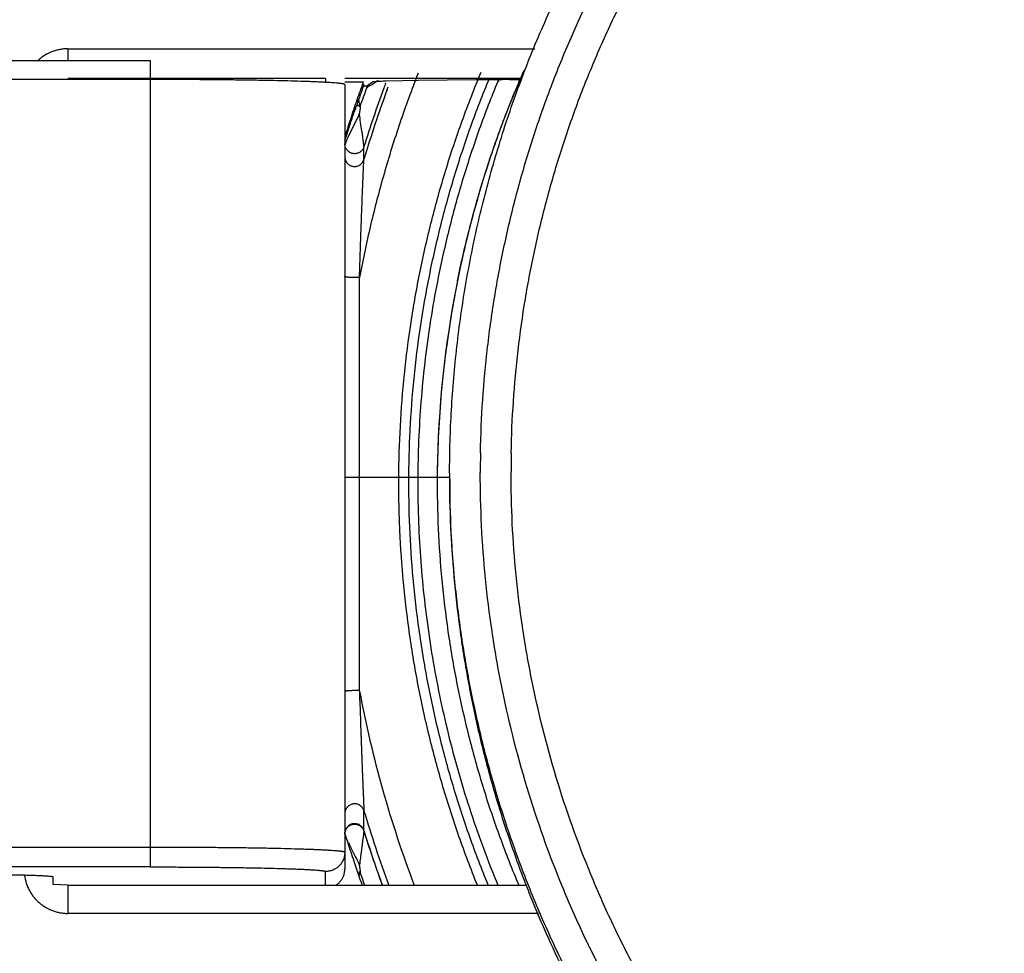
# Paper-space layout 'DRW0010_1_1' of a CAD drawing. Header units: millimetres. Extents: x 0 to 420, y 0 to 297.
# Tile 47 of 108: x 149.37 to 152.41, y 162.73 to 165.61. Entities that reach past the tile are written whole.
import ezdxf

# ---------------------------------------------------------------- set-up
doc = ezdxf.new("R2010")
doc.units = ezdxf.units.MM
doc.header["$LTSCALE"] = 23.1
doc.layers.get('0').update_dxf_attribs({"linetype": 'CONTINUOUS'})
doc.layers.add('COURBES', color=7, linetype='CONTINUOUS')
doc.layers.add('DIM_PILOTEES', color=7, linetype='CONTINUOUS')
doc.styles.get("Standard").update_dxf_attribs({"font": 'txt', "width": 0.7})
doc.dimstyles.new('DIMSTYLE_6', dxfattribs={"dimtxt": 2.5, "dimasz": 3.5, "dimexe": 2, "dimexo": 0, "dimtad": 1, "dimlfac": 3.333333, "dimdsep": 46, "dimtxsty": 'Standard', "dimblk": '_FILLED', "dimblk1": '_FILLED', "dimblk2": '_FILLED', "dimcen": 0.09, "dimazin": 2, "dimtp": 0.2, "dimtm": 0.2, "dimtfac": 1, "dimtofl": 0, "dimtmove": 0, "dimatfit": 3, "dimldrblk": '_FILLED', "dimfxl": 0, "dimtolj": 1, "dimarcsym": 0})

# ---------------------------------------------------------------- blocks, each defined once
blk = doc.blocks.new('_FILLED')
at = {"color": 0, "linetype": 'ByBlock'}
blk.add_solid([(0, 0), (-1, 0.14286), (-1, -0.14286)], dxfattribs=at)
blk = doc.blocks.new('*D13')
at = {"layer": 'DIM_PILOTEES', "color": 2, "linetype": 'Continuous'}
for p, q in [((157.3808, 157.7826), (157.3808, 165.2826)), ((157.3808, 165.2826), (157.3808, 155.6826)), ((157.3808, 144.6294), (157.3808, 155.6826)), ((149.4896, 153.5826), (159.3808, 153.5826)), ((157.3808, 153.5826), (157.3808, 144.6294))]:
    blk.add_line(p, q, dxfattribs=at)
at = {"layer": 'DIM_PILOTEES', "color": 2, "linetype": 'Continuous', "xscale": 3.5, "yscale": 3.5, "zscale": 3.5}
for p, rotation in [((157.3808, 157.7826), 270), ((157.3808, 153.5826), 90)]:
    blk.add_blockref('_FILLED', p, dxfattribs=dict(at, rotation=rotation))
at = {"layer": 'DIM_PILOTEES', "color": 2, "linetype": 'Continuous', "insert": (154.2558, 148.0222), "char_height": 2.5, "width": 5.089286, "attachment_point": 3, "rotation": 90, "line_spacing_factor": 0.9}
blk.add_mtext('{\\ftxt;\\W0.0001;\\H0.0001;\\~}{\\ftxt;\\W1.3571428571;\\H2.5; }{\\ftxt;\\W0.0001;\\H0.0001;\\~}', dxfattribs=at)

psp = doc.layouts.new('DRW0010_1_1')

# ---------------------------------------------------------------- linework, layer by layer
at = {"color": 7, "linetype": 'Continuous'}
for p, q in [((149.5196, 165.5173), (150.9604, 165.5173)), ((149.5196, 165.5173), (149.5196, 165.4808)), ((149.1296, 165.4808), (149.7746, 165.4808)), ((149.7746, 162.9916), (149.7746, 165.4808)), ((149.7746, 165.4224), (149.1296, 165.4224)), ((150.3146, 165.425), (149.5196, 165.425)), ((150.3146, 165.425), (150.3146, 165.4148)), ((150.9222, 165.425), (150.3746, 165.425)), ((150.3746, 165.4148), (150.4316, 165.4148)), ((150.4599, 165.4143), (150.4427, 165.4022)), ((150.4598, 165.4078), (150.4771, 165.4199)), ((150.471, 165.4158), (150.4635, 165.4151)), ((150.5531, 165.4182), (150.5025, 165.4171)), ((150.6009, 165.4189), (150.5531, 165.4182)), ((150.6009, 165.4189), (150.5531, 165.4182)), ((150.7802, 165.4215), (150.6009, 165.4189)), ((150.831, 165.4219), (150.861, 165.4219)), ((150.8488, 165.4223), (150.8463, 165.4161)), ((150.8499, 165.4219), (150.8475, 165.4156)), ((150.3746, 165.4067), (150.3746, 162.9856)), ((150.4316, 165.4078), (150.4316, 165.4022)), ((150.4427, 165.4022), (150.4316, 165.4022)), ((150.4425, 165.3977), (150.444, 165.4016)), ((150.4444, 165.397), (150.446, 165.4009)), ((150.505, 165.3916), (150.5082, 165.4002)), ((150.5051, 165.3915), (150.5082, 165.4002)), ((150.4205, 165.3382), (150.4175, 165.3622)), ((150.4196, 165.3415), (150.4103, 165.3415)), ((150.3865, 165.2487), (150.3955, 165.2663)), ((150.3746, 165.2339), (150.3807, 165.2529)), ((150.4333, 165.1752), (150.4332, 165.2144)), ((150.698, 164.2063), (150.698, 164.2068)), ((150.4332, 163.1029), (150.4333, 163.1652)), ((150.4185, 163.1197), (150.4173, 163.124)), ((150.4196, 163.12), (150.4183, 163.1243)), ((150.4332, 163.1029), (150.4307, 163.0838)), ((149.1296, 163.0532), (149.7746, 163.0532)), ((150.4067, 163.0253), (150.3954, 163.0479)), ((149.7746, 162.9916), (149.1296, 162.9916)), ((150.3146, 162.9359), (150.3146, 162.9775)), ((149.4746, 162.9373), (149.4746, 162.9602)), ((149.5196, 162.9359), (149.4746, 162.9373)), ((149.5196, 162.9359), (150.9364, 162.9359)), ((149.5196, 162.9359), (149.5196, 162.8482)), ((150.9726, 162.8482), (149.5196, 162.8482))]:
    psp.add_line(p, q, dxfattribs=at)
for centre, radius, start, end in [((153.8377, 164.17), 3.6265, 159.9256, 160.8639), ((153.8333, 164.1592), 3.5601, 159.4044, 159.6803), ((150.8251, 162.207), 3.2148, 90.655, 90.7999), ((150.8284, 161.8963), 3.5255, 90.3791, 90.6517), ((150.8308, 161.5099), 3.9119, 89.9973, 90.3768), ((150.8525, 159.9908), 5.4311, 89.6115, 89.9101), ((150.87, 162.3904), 3.0314, 89.1875, 89.6361), ((150.8832, 163.3407), 2.0811, 88.9564, 89.1792), ((153.8376, 164.1567), 3.6263, 159.9123, 160.5843), ((153.8784, 164.0917), 3.6757, 159.1878, 160.1777), ((153.8116, 164.167), 3.537, 159.676, 162.7744), ((153.8512, 164.1646), 3.564, 159.8639, 163.5294), ((150.4423, 165.4322), 0.03, 281.2911, 291.2834), ((150.4418, 165.4334), 0.0313, 291.2898, 299.0702), ((150.4416, 165.4338), 0.0317, 299.0675, 305.0553), ((153.8379, 164.17), 3.6267, 160.8638, 161.333), ((154.2637, 164.0064), 4.0782, 160.5818, 160.89), ((153.8375, 164.1701), 3.6262, 161.333, 162.7404), ((154.6078, 163.8874), 4.4423, 160.8932, 161.022), ((140.7252, 163.9976), 9.7835, 7.42982, 7.74332), ((153.8407, 164.1732), 3.1812, 168.6277, 179.3674), ((153.8586, 164.1692), 3.1992, 168.6204, 169.3909), ((153.8534, 164.17), 3.194, 169.3893, 173.4718), ((153.844, 164.1711), 3.1845, 173.4725, 174.8744), ((153.8227, 164.1729), 3.1632, 174.8707, 179.3541), ((154.1085, 164.2095), 3.316, 178.9536, 179.9997), ((154.1097, 164.2108), 3.2223, 178.9536, 179.9997), ((153.8008, 164.1733), 3.1412, 179.3587, 179.7059), ((153.796, 164.1749), 3.1364, 179.3894, 179.7372), ((154.1034, 164.2068), 3.4055, 180, 180.3203), ((153.7975, 164.1734), 3.138, 179.7059, 180), ((153.7927, 164.1749), 3.1331, 179.7372, 180), ((153.8388, 164.1749), 3.4784, 190.6049, 200.8698), ((150.4039, 163.1569), 0.0294, 164.1046, 180.0124), ((153.8534, 164.1765), 3.5663, 196.4746, 200.3721), ((150.404, 163.0941), 0.0293, 139.0935, 147.1284), ((153.8132, 164.1519), 3.5387, 197.2241, 199.9393), ((153.8126, 164.1505), 3.538, 197.2231, 199.9206), ((153.8368, 164.1701), 3.6255, 197.2595, 197.7287), ((153.8374, 164.1703), 3.6262, 197.7287, 198.1979), ((153.8378, 164.1704), 3.6265, 198.1979, 198.667), ((153.8379, 164.1705), 3.6267, 198.667, 199.9029), ((148.5796, 162.1473), 2.0271, 24.8139, 25.6661), ((150.3147, 162.9723), 0.1048, 354.4643, 3.1383), ((153.7659, 164.1731), 3.553, 199.6545, 200.3879), ((149.6401, 162.9931), 0.058, 263.9237, 269.9536), ((153.8265, 164.1554), 3.5528, 199.9183, 200.0906), ((153.8269, 164.1568), 3.5532, 199.9383, 200.1128)]:
    psp.add_arc(centre, radius, start, end, dxfattribs=at)
for points, knots in [([(150.7931, 164.2701), (150.7941, 164.3247), (150.7988, 164.4337), (150.8138, 164.5968), (150.8367, 164.7589), (150.8675, 164.9198), (150.906, 165.079), (150.9522, 165.236), (150.997, 165.3649), (151.0367, 165.4666), (151.0683, 165.5421), (151.1018, 165.6168), (151.1488, 165.7153), (151.2121, 165.8362), (151.2951, 165.9774), (151.3847, 166.1144), (151.481, 166.247), (151.5835, 166.3747), (151.6741, 166.4768), (151.7494, 166.5557), (151.8074, 166.6135), (151.8668, 166.6699), (151.9478, 166.7431), (152.0524, 166.8308), (152.1828, 166.9298), (152.318, 167.0224), (152.4574, 167.1084), (152.6008, 167.1874), (152.7235, 167.2474), (152.8232, 167.2917), (152.8988, 167.3231), (152.9752, 167.3527), (153.078, 167.3895), (153.2081, 167.4308), (153.3664, 167.4728), (153.5266, 167.507), (153.6883, 167.5334), (153.851, 167.5519), (153.9873, 167.5608), (154.0964, 167.5638), (154.1783, 167.5641), (154.2601, 167.5623), (154.3692, 167.5573), (154.5052, 167.546), (154.6676, 167.5246), (154.8288, 167.4952), (154.9884, 167.4582), (155.1459, 167.4134), (155.2753, 167.3697), (155.3773, 167.331), (155.4784, 167.2898), (155.6028, 167.2336), (155.7486, 167.159), (155.8906, 167.0774), (156.0285, 166.9889), (156.162, 166.8939), (156.2906, 166.7926), (156.4142, 166.6851), (156.5323, 166.5716), (156.6447, 166.4525), (156.7866, 166.2866), (156.9485, 166.0665), (157.0884, 165.8317), (157.1861, 165.6366), (157.2522, 165.4867), (157.3108, 165.3338), (157.3618, 165.1782), (157.4051, 165.0203), (157.4408, 164.8605), (157.4687, 164.6991), (157.4887, 164.5366), (157.5008, 164.3733), (157.5035, 164.2641), (157.5035, 164.2096)], [0, 0, 0, 0, 0.015623, 0.031246, 0.046869, 0.062493, 0.078116, 0.093739, 0.10936, 0.117171, 0.124982, 0.132794, 0.140605, 0.156229, 0.171853, 0.187479, 0.203104, 0.218729, 0.234353, 0.242166, 0.249978, 0.257791, 0.265604, 0.281229, 0.296856, 0.312483, 0.328111, 0.343737, 0.359363, 0.367177, 0.37499, 0.382803, 0.390617, 0.406244, 0.421872, 0.437501, 0.45313, 0.468758, 0.484385, 0.492199, 0.500013, 0.507827, 0.51564, 0.531268, 0.546896, 0.562525, 0.578154, 0.593782, 0.609408, 0.617222, 0.625035, 0.640661, 0.656287, 0.671914, 0.687542, 0.703169, 0.718795, 0.73442, 0.750044, 0.765668, 0.781292, 0.812534, 0.843774, 0.859397, 0.875018, 0.890639, 0.906261, 0.921884, 0.937507, 0.953131, 0.968754, 0.984377, 1, 1, 1, 1]), ([(150.8879, 164.2697), (150.8889, 164.3227), (150.8935, 164.4287), (150.9081, 164.5871), (150.9303, 164.7447), (150.9602, 164.901), (150.9977, 165.0557), (151.0426, 165.2083), (151.0862, 165.3335), (151.1247, 165.4323), (151.1554, 165.5057), (151.1879, 165.5783), (151.2336, 165.674), (151.2951, 165.7915), (151.3757, 165.9287), (151.4629, 166.0619), (151.5564, 166.1906), (151.656, 166.3147), (151.744, 166.414), (151.8173, 166.4907), (151.8736, 166.5468), (151.9313, 166.6016), (152.01, 166.6727), (152.1116, 166.7579), (152.2384, 166.8542), (152.3697, 166.9442), (152.5052, 167.0277), (152.6446, 167.1045), (152.7637, 167.1628), (152.8607, 167.2059), (152.9341, 167.2364), (153.0083, 167.2651), (153.1082, 167.3009), (153.2346, 167.341), (153.3885, 167.3818), (153.5442, 167.415), (153.7013, 167.4407), (153.8594, 167.4587), (153.9918, 167.4673), (154.0978, 167.4702), (154.1774, 167.4705), (154.2569, 167.4688), (154.3629, 167.4639), (154.4951, 167.453), (154.6529, 167.4321), (154.8095, 167.4036), (154.9646, 167.3676), (155.1177, 167.3241), (155.2434, 167.2816), (155.3425, 167.244), (155.4408, 167.204), (155.5617, 167.1494), (155.7033, 167.0769), (155.8413, 166.9976), (155.9753, 166.9117), (156.105, 166.8193), (156.23, 166.7208), (156.3501, 166.6164), (156.4648, 166.5062), (156.5741, 166.3904), (156.7119, 166.2292), (156.8693, 166.0153), (157.0052, 165.7872), (157.1002, 165.5975), (157.1644, 165.4519), (157.2213, 165.3034), (157.2709, 165.1522), (157.313, 164.9987), (157.3477, 164.8434), (157.3748, 164.6866), (157.3942, 164.5287), (157.4059, 164.37), (157.4086, 164.2639), (157.4086, 164.2109)], [0, 0, 0, 0, 0.015623, 0.031246, 0.046869, 0.062493, 0.078116, 0.093739, 0.10936, 0.117171, 0.124982, 0.132794, 0.140605, 0.156229, 0.171853, 0.187479, 0.203104, 0.218729, 0.234353, 0.242166, 0.249978, 0.257791, 0.265604, 0.281229, 0.296856, 0.312483, 0.328111, 0.343737, 0.359363, 0.367177, 0.37499, 0.382803, 0.390617, 0.406244, 0.421872, 0.437501, 0.45313, 0.468758, 0.484385, 0.492199, 0.500013, 0.507827, 0.51564, 0.531268, 0.546896, 0.562525, 0.578154, 0.593782, 0.609408, 0.617222, 0.625035, 0.640661, 0.656287, 0.671914, 0.687542, 0.703169, 0.718795, 0.73442, 0.750044, 0.765668, 0.781292, 0.812534, 0.843774, 0.859397, 0.875018, 0.890639, 0.906261, 0.921884, 0.937507, 0.953131, 0.968754, 0.984377, 1, 1, 1, 1]), ([(150.6979, 164.2068), (150.6979, 164.2721), (150.7007, 164.37), (150.71, 164.5003), (150.7231, 164.6303), (150.7463, 164.792), (150.7785, 164.9521), (150.8097, 165.0789), (150.8445, 165.2048), (150.8946, 165.3603), (150.9653, 165.5431), (151.0194, 165.662), (151.0481, 165.7207)], [0, 0, 0, 0, 0.124998, 0.187504, 0.250011, 0.375016, 0.500021, 0.562528, 0.625033, 0.750025, 0.87501, 1, 1, 1, 1]), ([(149.5196, 165.5173), (149.5153, 165.5173), (149.5069, 165.5169), (149.4944, 165.5151), (149.482, 165.5121), (149.47, 165.508), (149.4585, 165.5028), (149.4474, 165.4966), (149.437, 165.4894), (149.4306, 165.4839), (149.4275, 165.4811)], [0, 0, 0, 0, 0.12503, 0.250073, 0.375174, 0.500309, 0.625414, 0.750421, 0.875282, 1, 1, 1, 1]), ([(150.6007, 165.4423), (150.5807, 165.3913), (150.5431, 165.2883), (150.4941, 165.1314), (150.4525, 164.9723), (150.4298, 164.865), (150.4197, 164.8112)], [0, 0, 0, 0, 0.250008, 0.500012, 0.750008, 1, 1, 1, 1]), ([(150.7836, 162.9355), (150.7634, 162.9852), (150.7255, 163.0855), (150.6761, 163.2387), (150.6341, 163.3941), (150.5998, 163.5514), (150.5731, 163.7101), (150.5542, 163.8699), (150.5449, 164.0037), (150.5414, 164.1109), (150.5406, 164.2181), (150.5445, 164.3522), (150.5571, 164.5126), (150.5775, 164.6722), (150.6056, 164.8307), (150.6414, 164.9877), (150.6847, 165.1427), (150.7355, 165.2954), (150.7744, 165.3954), (150.795, 165.4449)], [0, 0, 0, 0, 0.062503, 0.125006, 0.187511, 0.250016, 0.312518, 0.375016, 0.437508, 0.468755, 0.500001, 0.56249, 0.624983, 0.687481, 0.749984, 0.812489, 0.874994, 0.937497, 1, 1, 1, 1]), ([(150.9268, 165.4506), (150.904, 165.3985), (150.8719, 165.3193), (150.8333, 165.2122), (150.7977, 165.1041), (150.7586, 164.9673), (150.7332, 164.8563), (150.722, 164.8005)], [0, 0, 0, 0, 0.249989, 0.374995, 0.500003, 0.750001, 1, 1, 1, 1]), ([(150.3746, 165.4067), (150.3746, 165.4067), (150.3745, 165.4069), (150.3744, 165.4071), (150.3741, 165.4073), (150.3738, 165.4074), (150.3734, 165.4076), (150.3729, 165.4078), (150.3723, 165.408), (150.3713, 165.4083), (150.3699, 165.4086), (150.3679, 165.409), (150.3656, 165.4094), (150.3629, 165.4097), (150.3598, 165.4101), (150.3564, 165.4105), (150.3527, 165.4109), (150.347, 165.4114), (150.339, 165.412), (150.3284, 165.4127), (150.3165, 165.4134), (150.3033, 165.4141), (150.2888, 165.4148), (150.273, 165.4154), (150.2561, 165.416), (150.2312, 165.4169), (150.1975, 165.4178), (150.154, 165.4189), (150.1068, 165.4198), (150.0565, 165.4205), (150.0034, 165.4212), (149.9482, 165.4217), (149.8912, 165.4221), (149.8332, 165.4223), (149.7942, 165.4224), (149.7746, 165.4224)], [0, 0, 0, 0, 0.00033, 0.000723, 0.00122, 0.00184, 0.002593, 0.003485, 0.004518, 0.005694, 0.00848, 0.011848, 0.015797, 0.020329, 0.025442, 0.031133, 0.037401, 0.044243, 0.05964, 0.077305, 0.097207, 0.119291, 0.143489, 0.169738, 0.197971, 0.228123, 0.293921, 0.366561, 0.445298, 0.52934, 0.617898, 0.710157, 0.805213, 0.902137, 1, 1, 1, 1]), ([(150.4635, 165.4151), (150.463, 165.415), (150.4624, 165.4149), (150.4616, 165.4148), (150.4611, 165.4147), (150.4607, 165.4146), (150.4604, 165.4145), (150.4601, 165.4144), (150.46, 165.4144), (150.4599, 165.4143)], [0, 0, 0, 0, 0.372599, 0.528271, 0.663412, 0.777989, 0.872054, 0.945834, 1, 1, 1, 1]), ([(150.5025, 165.4171), (150.4993, 165.417), (150.4933, 165.4168), (150.4848, 165.4165), (150.4775, 165.4162), (150.4731, 165.4159), (150.471, 165.4158)], [0, 0, 0, 0, 0.304375, 0.573654, 0.806103, 1, 1, 1, 1]), ([(150.8171, 162.9354), (150.7969, 162.9846), (150.7588, 163.0841), (150.7092, 163.236), (150.667, 163.39), (150.6324, 163.546), (150.6054, 163.7034), (150.586, 163.862), (150.5744, 164.0213), (150.5695, 164.2342), (150.583, 164.5003), (150.6224, 164.7639), (150.6692, 164.9716), (150.7118, 165.1256), (150.7618, 165.2773), (150.8001, 165.3767), (150.8205, 165.4259)], [0, 0, 0, 0, 0.062508, 0.125016, 0.187526, 0.250036, 0.312543, 0.375046, 0.437544, 0.500037, 0.62499, 0.749965, 0.812474, 0.874984, 0.937492, 1, 1, 1, 1]), ([(150.8463, 165.4161), (150.8261, 165.3675), (150.7977, 165.2938), (150.7635, 165.1942), (150.7316, 165.0938), (150.6965, 164.967), (150.6733, 164.8642), (150.6629, 164.8126)], [0, 0, 0, 0, 0.249989, 0.374994, 0.500001, 0.750001, 1, 1, 1, 1]), ([(150.7222, 164.8004), (150.733, 164.854), (150.7574, 164.9608), (150.7946, 165.0925), (150.8285, 165.1965), (150.8559, 165.2739), (150.8853, 165.3506), (150.9062, 165.4011), (150.917, 165.4263)], [0, 0, 0, 0, 0.250008, 0.500005, 0.625008, 0.750008, 0.875004, 1, 1, 1, 1]), ([(150.4427, 165.4022), (150.4432, 165.4022), (150.445, 165.4023), (150.4468, 165.4025), (150.4482, 165.4028)], [0, 0, 0, 0, 0.25065, 1, 1, 1, 1]), ([(150.3807, 165.2529), (150.3828, 165.2592), (150.3869, 165.2721), (150.3956, 165.2985), (150.4024, 165.3186), (150.407, 165.3321)], [0, 0, 0, 0, 0.238134, 0.487684, 1, 1, 1, 1]), ([(150.4196, 165.3158), (150.4198, 165.3168), (150.4201, 165.3184), (150.4204, 165.3204), (150.4207, 165.322), (150.421, 165.3235), (150.4213, 165.3251), (150.4216, 165.3266), (150.4219, 165.3282), (150.4221, 165.3298), (150.4223, 165.3311), (150.4223, 165.3321), (150.4224, 165.3332), (150.4223, 165.3345), (150.4223, 165.3361), (150.4222, 165.3377), (150.4223, 165.3393), (150.4225, 165.3403), (150.4226, 165.3408)], [0, 0, 0, 0, 0.124775, 0.187169, 0.249602, 0.312098, 0.374679, 0.437285, 0.499826, 0.562258, 0.624634, 0.655861, 0.687158, 0.749965, 0.812863, 0.875533, 0.937818, 1, 1, 1, 1]), ([(150.3955, 165.2663), (150.3975, 165.2702), (150.4016, 165.2782), (150.4076, 165.2904), (150.4136, 165.303), (150.4176, 165.3115), (150.4196, 165.3158)], [0, 0, 0, 0, 0.23787, 0.488316, 0.744609, 1, 1, 1, 1]), ([(150.4266, 165.2627), (150.4269, 165.2602), (150.4276, 165.2554), (150.4285, 165.2481), (150.4294, 165.241), (150.4302, 165.2351), (150.4308, 165.2305), (150.4312, 165.2271), (150.4317, 165.2239), (150.4321, 165.2209), (150.4324, 165.2183), (150.4327, 165.2164), (150.4329, 165.2152), (150.433, 165.2144), (150.4331, 165.2139), (150.4331, 165.2136), (150.4332, 165.2134)], [0, 0, 0, 0, 0.149681, 0.296732, 0.441245, 0.583311, 0.653454, 0.722531, 0.788654, 0.849682, 0.903472, 0.947882, 0.9659, 0.980771, 0.992227, 1, 1, 1, 1]), ([(150.3769, 165.2243), (150.3772, 165.2252), (150.378, 165.2272), (150.379, 165.2303), (150.38, 165.233), (150.3808, 165.2352), (150.3816, 165.2374), (150.3826, 165.2399), (150.3843, 165.2439), (150.3856, 165.2468), (150.3865, 165.2487)], [0, 0, 0, 0, 0.113688, 0.242073, 0.376605, 0.443517, 0.509213, 0.637153, 0.761115, 1, 1, 1, 1]), ([(150.3746, 165.2221), (150.3746, 165.2219), (150.3746, 165.2216), (150.3746, 165.2211), (150.3747, 165.2208), (150.3747, 165.2205), (150.3748, 165.2204), (150.3748, 165.2204), (150.3749, 165.2203), (150.3749, 165.2203), (150.375, 165.2203), (150.3751, 165.2204), (150.3752, 165.2205), (150.3754, 165.2208), (150.3756, 165.2211), (150.3758, 165.2215), (150.376, 165.2219), (150.3762, 165.2224), (150.3765, 165.2232), (150.3767, 165.2238), (150.3769, 165.2243)], [0, 0, 0, 0, 0.090069, 0.162006, 0.216844, 0.255943, 0.270301, 0.281833, 0.291443, 0.3005, 0.310493, 0.322485, 0.35435, 0.397871, 0.4531, 0.519636, 0.596911, 0.684279, 0.781056, 1, 1, 1, 1]), ([(150.3758, 165.215), (150.3754, 165.2164), (150.3748, 165.2192), (150.3746, 165.222), (150.3746, 165.2234)], [0, 0, 0, 0, 0.507023, 1, 1, 1, 1]), ([(150.4066, 165.1934), (150.4049, 165.1932), (150.4015, 165.1933), (150.3973, 165.1941), (150.3941, 165.1952), (150.391, 165.1965), (150.3873, 165.1986), (150.3834, 165.2018), (150.3806, 165.2051), (150.3788, 165.2079), (150.3772, 165.211), (150.3762, 165.2134), (150.3758, 165.215)], [0, 0, 0, 0, 0.124424, 0.248974, 0.311297, 0.37359, 0.498021, 0.622605, 0.74766, 0.810592, 0.87379, 1, 1, 1, 1]), ([(150.4332, 165.2144), (150.4328, 165.213), (150.4317, 165.2102), (150.4294, 165.2063), (150.4266, 165.2028), (150.4232, 165.1997), (150.4195, 165.1971), (150.4154, 165.1952), (150.4111, 165.1939), (150.4081, 165.1935), (150.4066, 165.1934)], [0, 0, 0, 0, 0.12444, 0.249264, 0.374245, 0.49926, 0.624276, 0.749394, 0.874655, 1, 1, 1, 1]), ([(150.3746, 165.1837), (150.3746, 165.1819), (150.3749, 165.1784), (150.3761, 165.1741), (150.3775, 165.1708), (150.3787, 165.1684), (150.3802, 165.1662), (150.3824, 165.1634), (150.3856, 165.1603), (150.3893, 165.1578), (150.3925, 165.1563), (150.3959, 165.155), (150.3985, 165.1544), (150.4002, 165.1541)], [0, 0, 0, 0, 0.123841, 0.248843, 0.311574, 0.374291, 0.436938, 0.499532, 0.624561, 0.74958, 0.812159, 0.874771, 1, 1, 1, 1]), ([(150.4002, 165.1541), (150.402, 165.1539), (150.4047, 165.1537), (150.4082, 165.154), (150.4118, 165.1546), (150.416, 165.1559), (150.42, 165.1579), (150.4229, 165.16), (150.425, 165.1617), (150.4268, 165.1636), (150.4291, 165.1664), (150.4315, 165.1702), (150.4328, 165.1735), (150.4333, 165.1751)], [0, 0, 0, 0, 0.125147, 0.187739, 0.250308, 0.375342, 0.500411, 0.56303, 0.625701, 0.688438, 0.751183, 0.876193, 1, 1, 1, 1]), ([(150.4197, 164.8112), (150.4202, 164.8281), (150.4213, 164.862), (150.4229, 164.9125), (150.4247, 164.9627), (150.4262, 165.0041), (150.4275, 165.0368), (150.4284, 165.0609), (150.4294, 165.0845), (150.4302, 165.1038), (150.4308, 165.1188), (150.4313, 165.1296), (150.4317, 165.1399), (150.4322, 165.1496), (150.4325, 165.1584), (150.4328, 165.1649), (150.433, 165.1694), (150.4332, 165.1719), (150.4332, 165.1738), (150.4333, 165.1748), (150.4333, 165.1751)], [0, 0, 0, 0, 0.139723, 0.278715, 0.416641, 0.552931, 0.620155, 0.686487, 0.751576, 0.814839, 0.845487, 0.875225, 0.903748, 0.930603, 0.955081, 0.976055, 0.984714, 0.991793, 0.996984, 1, 1, 1, 1]), ([(150.4197, 164.8112), (150.4173, 164.811), (150.4123, 164.8108), (150.4047, 164.8107), (150.3983, 164.8109), (150.3932, 164.8111), (150.3897, 164.8113), (150.3865, 164.8116), (150.3835, 164.8119), (150.3809, 164.8123), (150.379, 164.8127), (150.3777, 164.813), (150.3769, 164.8132), (150.3762, 164.8135), (150.3756, 164.8137), (150.3752, 164.814), (150.3749, 164.8142), (150.3747, 164.8144), (150.3746, 164.8146), (150.3746, 164.8147), (150.3746, 164.8148), (150.3746, 164.8148)], [0, 0, 0, 0, 0.157135, 0.326862, 0.49644, 0.577639, 0.654634, 0.726136, 0.791056, 0.848367, 0.897077, 0.917942, 0.936419, 0.952497, 0.966185, 0.977534, 0.986674, 0.99051, 0.993937, 0.997055, 1, 1, 1, 1]), ([(150.4198, 163.5349), (150.4199, 163.7479), (150.4201, 164.1735), (150.4199, 164.599), (150.4198, 164.8114)], [0, 0, 0, 0, 0.500726, 1, 1, 1, 1]), ([(150.6629, 164.8126), (150.6551, 164.7735), (150.6408, 164.695), (150.6238, 164.5766), (150.6112, 164.4576), (150.6029, 164.3383), (150.5997, 164.2386), (150.5994, 164.1589), (150.6006, 164.0792), (150.6049, 163.9796), (150.6144, 163.8603), (150.6284, 163.7415), (150.6528, 163.5839), (150.6941, 163.3886), (150.7607, 163.1587), (150.8163, 163.009), (150.8469, 162.9354)], [0, 0, 0, 0, 0.062509, 0.125015, 0.187516, 0.250013, 0.312506, 0.343753, 0.375, 0.437494, 0.499992, 0.562494, 0.625001, 0.750002, 0.875003, 1, 1, 1, 1]), ([(157.5032, 164.1697), (157.5026, 164.115), (157.4985, 164.0057), (157.4845, 163.8422), (157.4625, 163.6796), (157.4326, 163.5183), (157.3949, 163.3586), (157.3495, 163.2009), (157.3052, 163.0716), (157.2661, 162.9695), (157.2348, 162.8936), (157.2017, 162.8186), (157.1551, 162.7197), (157.0923, 162.5982), (157.0099, 162.4563), (156.9208, 162.3185), (156.825, 162.1853), (156.7229, 162.0568), (156.6326, 161.9541), (156.5575, 161.8746), (156.4997, 161.8164), (156.4404, 161.7597), (156.3596, 161.686), (156.2552, 161.5976), (156.1249, 161.4978), (155.9899, 161.4045), (155.8506, 161.3178), (155.7072, 161.238), (155.5846, 161.1774), (155.4848, 161.1326), (155.3839, 161.0902), (155.2559, 161.042), (155.0997, 160.9917), (154.9412, 160.9491), (154.7808, 160.9143), (154.6189, 160.8873), (154.4559, 160.8682), (154.3194, 160.8589), (154.2101, 160.8555), (154.1007, 160.8548), (153.964, 160.859), (153.8004, 160.8721), (153.6376, 160.8931), (153.476, 160.922), (153.3161, 160.9588), (153.1581, 161.0032), (153.0025, 161.0554), (152.8496, 161.1151), (152.6999, 161.1823), (152.5536, 161.2567), (152.4112, 161.3382), (152.2728, 161.4266), (152.1389, 161.5215), (152.0099, 161.6228), (151.8859, 161.7303), (151.7673, 161.8438), (151.6545, 161.963), (151.5122, 162.1291), (151.3496, 162.3494), (151.2092, 162.5844), (151.1111, 162.7799), (151.0227, 162.98), (150.9309, 163.2379), (150.8647, 163.5035), (150.8274, 163.719), (150.8073, 163.8819), (150.7952, 164.0455), (150.7925, 164.1549), (150.7925, 164.2096)], [0, 0, 0, 0, 0.015623, 0.031246, 0.04687, 0.062494, 0.078118, 0.093741, 0.109363, 0.117174, 0.124985, 0.132797, 0.140609, 0.156232, 0.171857, 0.187483, 0.203109, 0.218734, 0.234359, 0.242171, 0.249984, 0.257797, 0.265609, 0.281235, 0.296862, 0.31249, 0.328118, 0.343745, 0.359371, 0.367185, 0.374998, 0.390624, 0.406252, 0.42188, 0.437509, 0.453139, 0.468767, 0.484395, 0.492209, 0.500023, 0.515649, 0.531277, 0.546906, 0.562535, 0.578164, 0.593793, 0.60942, 0.625045, 0.640671, 0.656298, 0.671925, 0.687553, 0.703181, 0.718808, 0.734433, 0.750057, 0.765681, 0.781306, 0.812548, 0.843789, 0.859412, 0.875034, 0.906268, 0.937506, 0.95313, 0.968754, 0.984377, 1, 1, 1, 1]), ([(157.4083, 164.1721), (157.4077, 164.119), (157.4038, 164.0128), (157.3901, 163.8539), (157.3687, 163.6959), (157.3397, 163.5391), (157.3031, 163.384), (157.2589, 163.2307), (157.216, 163.105), (157.1779, 163.0058), (157.1475, 162.9321), (157.1154, 162.8592), (157.0701, 162.7631), (157.009, 162.6451), (156.929, 162.5072), (156.8423, 162.3733), (156.7493, 162.2438), (156.65, 162.119), (156.5624, 162.0191), (156.4893, 161.9419), (156.4332, 161.8854), (156.3756, 161.8302), (156.2971, 161.7586), (156.1956, 161.6728), (156.069, 161.5758), (155.9379, 161.4851), (155.8024, 161.4008), (155.6631, 161.3233), (155.5439, 161.2644), (155.447, 161.2209), (155.349, 161.1797), (155.2246, 161.1329), (155.0728, 161.084), (154.9188, 161.0426), (154.7629, 161.0088), (154.6056, 160.9825), (154.4472, 160.9639), (154.3146, 160.9549), (154.2083, 160.9516), (154.1021, 160.9509), (153.9692, 160.955), (153.8102, 160.9677), (153.6521, 160.9882), (153.495, 161.0163), (153.3396, 161.052), (153.1861, 161.0952), (153.0348, 161.1459), (152.8863, 161.2039), (152.7408, 161.2692), (152.5987, 161.3415), (152.4603, 161.4207), (152.3258, 161.5065), (152.1958, 161.5988), (152.0703, 161.6973), (151.9498, 161.8017), (151.8346, 161.912), (151.725, 162.0278), (151.5867, 162.1892), (151.4288, 162.4033), (151.2923, 162.6317), (151.197, 162.8217), (151.1111, 163.016), (151.0219, 163.2667), (150.9576, 163.5248), (150.9213, 163.7342), (150.9018, 163.8925), (150.89, 164.0515), (150.8874, 164.1577), (150.8874, 164.2109)], [0, 0, 0, 0, 0.015623, 0.031246, 0.04687, 0.062494, 0.078118, 0.093741, 0.109363, 0.117174, 0.124985, 0.132797, 0.140609, 0.156232, 0.171857, 0.187483, 0.203109, 0.218734, 0.234359, 0.242171, 0.249984, 0.257797, 0.265609, 0.281235, 0.296862, 0.31249, 0.328118, 0.343745, 0.359371, 0.367185, 0.374998, 0.390624, 0.406252, 0.42188, 0.437509, 0.453139, 0.468767, 0.484395, 0.492209, 0.500023, 0.515649, 0.531277, 0.546906, 0.562535, 0.578164, 0.593793, 0.60942, 0.625045, 0.640671, 0.656298, 0.671925, 0.687553, 0.703181, 0.718808, 0.734433, 0.750057, 0.765681, 0.781306, 0.812548, 0.843789, 0.859412, 0.875034, 0.906268, 0.937506, 0.95313, 0.968754, 0.984377, 1, 1, 1, 1]), ([(150.6596, 164.1749), (150.6596, 164.1219), (150.6623, 164.0158), (150.6743, 163.857), (150.6943, 163.699), (150.7221, 163.5422), (150.7577, 163.387), (150.8009, 163.2338), (150.8518, 163.0828), (150.8907, 162.9841), (150.9114, 162.9352)], [0, 0, 0, 0, 0.124974, 0.249958, 0.374954, 0.499961, 0.624973, 0.749985, 0.874993, 1, 1, 1, 1]), ([(150.698, 164.1877), (150.698, 164.1343), (150.7005, 164.0275), (150.7118, 163.8675), (150.7305, 163.7083), (150.7565, 163.5501), (150.7898, 163.3933), (150.8304, 163.2382), (150.878, 163.0851), (150.9145, 162.9847), (150.9339, 162.9349)], [0, 0, 0, 0, 0.124986, 0.249979, 0.374981, 0.499989, 0.624999, 0.750006, 0.875006, 1, 1, 1, 1]), ([(154.148, 160.7579), (154.0918, 160.7579), (153.9792, 160.7607), (153.8109, 160.7732), (153.6434, 160.7938), (153.4216, 160.8322), (153.1484, 160.9002), (152.883, 160.9946), (152.6772, 161.0855), (152.4761, 161.1864), (152.2343, 161.3308), (152.0076, 161.498), (151.8368, 161.6444), (151.7142, 161.7604), (151.5975, 161.8823), (151.4869, 162.0098), (151.3827, 162.1425), (151.2851, 162.2802), (151.1942, 162.4224), (151.1104, 162.5689), (151.0339, 162.7193), (150.9763, 162.8476), (150.9341, 162.9518), (150.8945, 163.0571), (150.8498, 163.1904), (150.8041, 163.3529), (150.7664, 163.5173), (150.7367, 163.6835), (150.7151, 163.8508), (150.7017, 164.0191), (150.6983, 164.1315), (150.698, 164.1877)], [0, 0, 0, 0, 0.031255, 0.062511, 0.09377, 0.12503, 0.187529, 0.250019, 0.281272, 0.312527, 0.375021, 0.437514, 0.468766, 0.500016, 0.531266, 0.562516, 0.593769, 0.625022, 0.656275, 0.687525, 0.718773, 0.750018, 0.765642, 0.781265, 0.81251, 0.843758, 0.875006, 0.906256, 0.937505, 0.968753, 1, 1, 1, 1]), ([(150.4198, 163.5357), (150.4174, 163.5358), (150.4124, 163.5359), (150.4048, 163.5359), (150.3984, 163.5359), (150.3933, 163.5357), (150.3898, 163.5356), (150.3865, 163.5354), (150.3836, 163.5352), (150.3813, 163.535), (150.3797, 163.5348), (150.3787, 163.5347), (150.3777, 163.5345), (150.3769, 163.5344), (150.3762, 163.5342), (150.3757, 163.5341), (150.3752, 163.5339), (150.3749, 163.5338), (150.3747, 163.5337), (150.3746, 163.5336), (150.3746, 163.5335), (150.3746, 163.5334), (150.3746, 163.5334)], [0, 0, 0, 0, 0.158179, 0.329388, 0.500837, 0.582957, 0.660749, 0.732835, 0.79811, 0.855546, 0.881008, 0.904132, 0.92481, 0.94299, 0.958643, 0.971745, 0.982294, 0.99033, 0.993453, 0.996033, 0.998161, 1, 1, 1, 1]), ([(150.4199, 163.5357), (150.4197, 163.5315), (150.4196, 163.5232), (150.4199, 163.5107), (150.4205, 163.5002), (150.4209, 163.4919), (150.4213, 163.4856), (150.4216, 163.4793), (150.4219, 163.471), (150.4223, 163.4606), (150.4226, 163.4481), (150.423, 163.4314), (150.4236, 163.4148), (150.4242, 163.3982), (150.4247, 163.3858), (150.4251, 163.3734), (150.4255, 163.361), (150.426, 163.3486), (150.4266, 163.3322), (150.4274, 163.3118), (150.4281, 163.2915), (150.4288, 163.2753), (150.4293, 163.2633), (150.4297, 163.2515), (150.4302, 163.2397), (150.4307, 163.2282), (150.4312, 163.2168), (150.4316, 163.2076), (150.4319, 163.2004), (150.4321, 163.1952), (150.4323, 163.1901), (150.4325, 163.1853), (150.4327, 163.1808), (150.4328, 163.1772), (150.4329, 163.1745), (150.433, 163.1726), (150.4331, 163.1709), (150.4332, 163.1693), (150.4333, 163.1679), (150.4333, 163.1667), (150.4334, 163.1659), (150.4334, 163.1654), (150.4334, 163.1652), (150.4334, 163.1651)], [0, 0, 0, 0, 0.033715, 0.067511, 0.101371, 0.118307, 0.135234, 0.152144, 0.169037, 0.202779, 0.236478, 0.270148, 0.337424, 0.371012, 0.404554, 0.438041, 0.471466, 0.504822, 0.538098, 0.604354, 0.670083, 0.702684, 0.735056, 0.767144, 0.798871, 0.830113, 0.860725, 0.890491, 0.904973, 0.919076, 0.932693, 0.945713, 0.95801, 0.96943, 0.974762, 0.979815, 0.984558, 0.988897, 0.992721, 0.99592, 0.998383, 0.999304, 1, 1, 1, 1]), ([(150.4334, 163.1651), (150.4331, 163.166), (150.4325, 163.1677), (150.4314, 163.1702), (150.4301, 163.1725), (150.4285, 163.1748), (150.4268, 163.1768), (150.4249, 163.1787), (150.4229, 163.1804), (150.4207, 163.1819), (150.4185, 163.1831), (150.4156, 163.1845), (150.4119, 163.1857), (150.4081, 163.1864), (150.4053, 163.1865), (150.4026, 163.1865), (150.4, 163.1862), (150.3975, 163.1857), (150.3948, 163.185), (150.3914, 163.1836), (150.3881, 163.1818), (150.3856, 163.1799), (150.3837, 163.1783), (150.382, 163.1764), (150.3804, 163.1744), (150.3789, 163.1723), (150.3772, 163.1691), (150.3762, 163.1666), (150.3757, 163.1649)], [0, 0, 0, 0, 0.034868, 0.069964, 0.105153, 0.140319, 0.175324, 0.21001, 0.24422, 0.277861, 0.310843, 0.343038, 0.404637, 0.462483, 0.489872, 0.516056, 0.565928, 0.590997, 0.617055, 0.672602, 0.732064, 0.763187, 0.795215, 0.828034, 0.861518, 0.895574, 0.93012, 1, 1, 1, 1]), ([(150.3746, 163.094), (150.3746, 163.0968), (150.3754, 163.1024), (150.3778, 163.1076), (150.3794, 163.11)], [0, 0, 0, 0, 0.497948, 1, 1, 1, 1]), ([(150.3757, 163.1031), (150.3753, 163.1018), (150.3748, 163.0992), (150.3746, 163.0965), (150.3746, 163.0952)], [0, 0, 0, 0, 0.508944, 1, 1, 1, 1]), ([(150.3913, 163.122), (150.3894, 163.1211), (150.3858, 163.1189), (150.3821, 163.1152), (150.3796, 163.1118), (150.3779, 163.1091), (150.3766, 163.1062), (150.376, 163.1041), (150.3757, 163.1031)], [0, 0, 0, 0, 0.247893, 0.496289, 0.621402, 0.747416, 0.873961, 1, 1, 1, 1]), ([(150.3818, 163.1133), (150.383, 163.1147), (150.3856, 163.1172), (150.3894, 163.1197), (150.3926, 163.1213), (150.396, 163.1226), (150.3987, 163.1232), (150.4005, 163.1234)], [0, 0, 0, 0, 0.25, 0.499838, 0.624863, 0.749936, 1, 1, 1, 1]), ([(150.4332, 163.1041), (150.4326, 163.1061), (150.4308, 163.1101), (150.4277, 163.1144), (150.4246, 163.1175), (150.4221, 163.1195), (150.4194, 163.1213), (150.4165, 163.1227), (150.4134, 163.1238), (150.4103, 163.1246), (150.4071, 163.1251), (150.4027, 163.1252), (150.3973, 163.1244), (150.3932, 163.123), (150.3913, 163.122)], [0, 0, 0, 0, 0.123977, 0.248437, 0.310919, 0.373443, 0.435974, 0.498527, 0.561131, 0.623781, 0.686467, 0.749197, 0.874632, 1, 1, 1, 1]), ([(150.4005, 163.1234), (150.4021, 163.1237), (150.4045, 163.1238), (150.4078, 163.1236), (150.411, 163.1231), (150.4149, 163.1221), (150.4179, 163.1207), (150.4193, 163.1199)], [0, 0, 0, 0, 0.250126, 0.375186, 0.500188, 0.750005, 1, 1, 1, 1]), ([(150.4193, 163.1199), (150.421, 163.119), (150.4241, 163.1169), (150.428, 163.1128), (150.4312, 163.1081), (150.4327, 163.1047), (150.4332, 163.1029)], [0, 0, 0, 0, 0.250187, 0.50119, 0.751787, 1, 1, 1, 1]), ([(150.4307, 163.0838), (150.4298, 163.077), (150.4286, 163.0666), (150.4268, 163.0527), (150.4254, 163.042), (150.424, 163.0311), (150.422, 163.0164), (150.4206, 163.0054), (150.4196, 162.998)], [0, 0, 0, 0, 0.238502, 0.360939, 0.486049, 0.613328, 0.741958, 1, 1, 1, 1]), ([(149.7746, 163.0532), (149.7942, 163.0532), (149.8332, 163.0531), (149.8912, 163.0529), (149.9482, 163.0525), (150.0034, 163.052), (150.0565, 163.0514), (150.1068, 163.0506), (150.154, 163.0497), (150.1975, 163.0486), (150.2312, 163.0477), (150.2561, 163.0468), (150.273, 163.0462), (150.2888, 163.0456), (150.3033, 163.0449), (150.3165, 163.0442), (150.3284, 163.0435), (150.339, 163.0428), (150.347, 163.0422), (150.3527, 163.0417), (150.3564, 163.0413), (150.3598, 163.0409), (150.3629, 163.0406), (150.3656, 163.0402), (150.3679, 163.0398), (150.3699, 163.0394), (150.3713, 163.0391), (150.3723, 163.0388), (150.3729, 163.0386), (150.3734, 163.0384), (150.3738, 163.0383), (150.3741, 163.0381), (150.3744, 163.0379), (150.3745, 163.0377), (150.3746, 163.0375), (150.3746, 163.0375)], [0, 0, 0, 0, 0.097863, 0.194787, 0.289843, 0.382102, 0.47066, 0.554702, 0.633439, 0.706079, 0.771877, 0.802029, 0.830262, 0.856511, 0.880709, 0.902793, 0.922695, 0.94036, 0.955757, 0.962599, 0.968867, 0.974558, 0.979671, 0.984203, 0.988152, 0.99152, 0.994306, 0.995482, 0.996515, 0.997407, 0.99816, 0.99878, 0.999277, 0.99967, 1, 1, 1, 1]), ([(150.3954, 163.0479), (150.3947, 163.0494), (150.3931, 163.0524), (150.3908, 163.0568), (150.3886, 163.0613), (150.3872, 163.0643), (150.3865, 163.0658)], [0, 0, 0, 0, 0.252605, 0.500558, 0.748214, 1, 1, 1, 1]), ([(150.3746, 163.0375), (150.3746, 163.0355), (150.3744, 163.0316), (150.3732, 163.0238), (150.3703, 163.0144), (150.3647, 163.0039), (150.3573, 162.9948), (150.3481, 162.9873), (150.3377, 162.9818), (150.3282, 162.9789), (150.3204, 162.9777), (150.3165, 162.9775), (150.3146, 162.9775)], [0, 0, 0, 0, 0.062563, 0.125137, 0.250217, 0.375221, 0.499945, 0.624678, 0.749705, 0.874822, 0.937415, 1, 1, 1, 1]), ([(149.7746, 162.9916), (149.7922, 162.9916), (149.8273, 162.9916), (149.8796, 162.9914), (149.9308, 162.991), (149.9805, 162.9906), (150.0283, 162.99), (150.0736, 162.9893), (150.116, 162.9885), (150.1552, 162.9875), (150.1855, 162.9867), (150.2079, 162.9859), (150.2232, 162.9854), (150.2373, 162.9848), (150.2504, 162.9842), (150.2623, 162.9836), (150.2731, 162.9829), (150.2826, 162.9823), (150.2898, 162.9817), (150.2949, 162.9813), (150.2982, 162.9809), (150.3013, 162.9806), (150.304, 162.9803), (150.3065, 162.9799), (150.3086, 162.9796), (150.3104, 162.9792), (150.3117, 162.979), (150.3125, 162.9787), (150.3131, 162.9785), (150.3135, 162.9784), (150.3139, 162.9782), (150.3142, 162.978), (150.3144, 162.9779), (150.3145, 162.9777), (150.3146, 162.9775), (150.3146, 162.9775)], [0, 0, 0, 0, 0.097863, 0.194787, 0.289843, 0.382102, 0.47066, 0.554702, 0.633439, 0.706079, 0.771877, 0.802029, 0.830262, 0.856511, 0.880709, 0.902793, 0.922695, 0.94036, 0.955757, 0.962599, 0.968867, 0.974558, 0.979671, 0.984203, 0.988152, 0.99152, 0.994306, 0.995482, 0.996515, 0.997407, 0.99816, 0.99878, 0.999277, 0.99967, 1, 1, 1, 1]), ([(150.3699, 162.9627), (150.3714, 162.9663), (150.3737, 162.9739), (150.3746, 162.9817), (150.3746, 162.9856)], [0, 0, 0, 0, 0.500203, 1, 1, 1, 1]), ([(150.4222, 162.9736), (150.4223, 162.9746), (150.4224, 162.9766), (150.4224, 162.9792), (150.4223, 162.9813), (150.4222, 162.9828), (150.422, 162.9843), (150.4217, 162.9858), (150.4215, 162.9874), (150.4212, 162.9889), (150.4209, 162.9904), (150.4206, 162.9919), (150.4204, 162.9934), (150.42, 162.9955), (150.4198, 162.997), (150.4196, 162.998)], [0, 0, 0, 0, 0.124944, 0.25001, 0.312486, 0.374911, 0.437337, 0.499818, 0.562362, 0.624943, 0.687515, 0.750047, 0.812547, 0.87503, 1, 1, 1, 1]), ([(149.4746, 162.9602), (149.4746, 162.9602), (149.4745, 162.9603), (149.4745, 162.9604), (149.4743, 162.9605), (149.4742, 162.9606), (149.474, 162.9607), (149.4737, 162.9608), (149.4734, 162.9609), (149.4729, 162.961), (149.4722, 162.9612), (149.4712, 162.9614), (149.4701, 162.9616), (149.4687, 162.9618), (149.4672, 162.9619), (149.4648, 162.9622), (149.4614, 162.9625), (149.4568, 162.9629), (149.4515, 162.9632), (149.4455, 162.9636), (149.4389, 162.9639), (149.4317, 162.9643), (149.4238, 162.9646), (149.4153, 162.9649), (149.4029, 162.9653), (149.386, 162.9658), (149.3643, 162.9663), (149.3407, 162.9668), (149.3155, 162.9672), (149.289, 162.9675), (149.2614, 162.9677), (149.2329, 162.9679), (149.2039, 162.968), (149.1844, 162.9681), (149.1746, 162.9681)], [0, 0, 0, 0, 0.00033, 0.000723, 0.00122, 0.00184, 0.002593, 0.003485, 0.004518, 0.005694, 0.00848, 0.011848, 0.015797, 0.020329, 0.025442, 0.031133, 0.044243, 0.05964, 0.077305, 0.097207, 0.119291, 0.143489, 0.169738, 0.197971, 0.228123, 0.293921, 0.366561, 0.445297, 0.52934, 0.617898, 0.710157, 0.805213, 0.902137, 1, 1, 1, 1]), ([(149.3857, 162.9657), (149.3868, 162.9577), (149.3905, 162.9418), (149.3984, 162.9231), (149.4066, 162.9091), (149.4137, 162.8992), (149.4203, 162.8916), (149.426, 162.8858), (149.432, 162.8804), (149.4399, 162.8741), (149.45, 162.8674), (149.4608, 162.8617), (149.4719, 162.8569), (149.4835, 162.8531), (149.4954, 162.8503), (149.5074, 162.8486), (149.5155, 162.8482), (149.5196, 162.8482)], [0, 0, 0, 0, 0.124987, 0.250006, 0.312514, 0.374954, 0.437332, 0.46852, 0.499711, 0.562119, 0.624599, 0.687145, 0.749733, 0.812329, 0.874906, 0.937456, 1, 1, 1, 1]), ([(150.3479, 162.9358), (150.3504, 162.9375), (150.3539, 162.9402), (150.3581, 162.9443), (150.3619, 162.9487), (150.3662, 162.9547), (150.3688, 162.96), (150.3699, 162.9627)], [0, 0, 0, 0, 0.249842, 0.374734, 0.499654, 0.749626, 1, 1, 1, 1]), ([(150.9339, 162.9349), (150.9417, 162.9148), (150.9577, 162.8749), (150.9913, 162.7955), (151.0361, 162.6976), (151.0942, 162.5821), (151.1773, 162.4312), (151.2917, 162.2486), (151.4194, 162.0749), (151.5291, 161.942), (151.6151, 161.8455), (151.7046, 161.7523), (151.7976, 161.6626), (151.8939, 161.5764), (151.9934, 161.4939), (152.0959, 161.4151), (152.2013, 161.3403), (152.3094, 161.2693), (152.42, 161.2025), (152.5331, 161.1398), (152.6484, 161.0815), (152.7462, 161.0365), (152.8255, 161.0027), (152.9054, 160.9704), (153.0064, 160.9329), (153.1701, 160.8791), (153.3783, 160.8233), (153.6325, 160.7751), (153.8895, 160.746), (154.0618, 160.7395), (154.148, 160.7395)], [0, 0, 0, 0, 0.015622, 0.031245, 0.062489, 0.093736, 0.124984, 0.187474, 0.249965, 0.281215, 0.312463, 0.343711, 0.374958, 0.406208, 0.43746, 0.468713, 0.499968, 0.531224, 0.562479, 0.593733, 0.624985, 0.656236, 0.671862, 0.687488, 0.718739, 0.749991, 0.81249, 0.874995, 0.937498, 1, 1, 1, 1])]:
    psp.add_open_spline(points, degree=3, knots=knots, dxfattribs=at)
at = {"layer": 'COURBES', "color": 4, "linetype": 'Continuous'}
psp.add_line((150.698, 164.1938), (150.3746, 164.1938), dxfattribs=at)

# ---------------------------------------------------------------- dimensions: what is measured, and where the dimension line sits
at = {"layer": 'DIM_PILOTEES', "color": 2, "linetype": 'Continuous'}
dim = psp.add_linear_dim(base=(157.3808, 153.5826), p1=(171.5272, 157.7826), p2=(149.4896, 153.5826), angle=270, text='{\\ftxt;\\W0.0001;\\H0.0001;\\~}{\\ftxt;\\W1.3571428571;\\H2.5; }{\\ftxt;\\W0.0001;\\H0.0001;\\~}', dimstyle='DIMSTYLE_6', dxfattribs=at)
dim.commit()
dim.dimension.update_dxf_attribs({"geometry": '*D13', "text_midpoint": (157.3808, 145.9687), "dimtype": 160})

doc.saveas('drawing.dxf')
